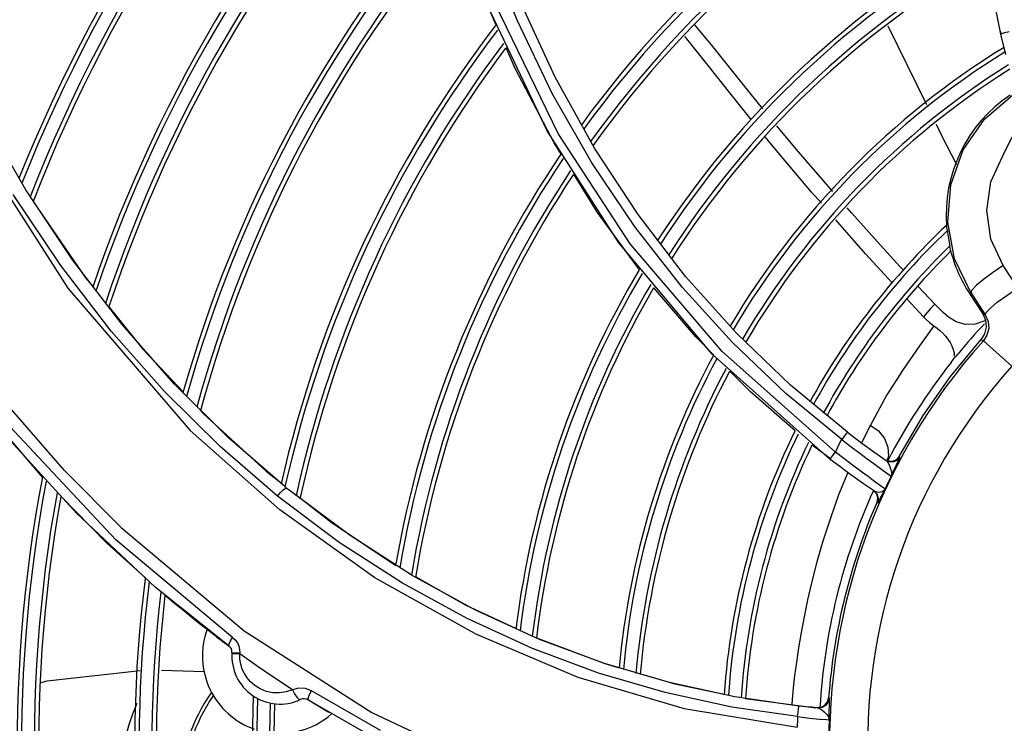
# Model space of a CAD drawing. Extents: x 40.7 to 137.4, y -250.8 to -221.5.
# Tile 160 of 256: x 62.2237 to 62.3362, y -240.0683 to -239.988. Entities that reach past the tile are written whole.
import ezdxf

# ---------------------------------------------------------------- set-up
doc = ezdxf.new("R2010")
doc.units = 0
doc.header["$MEASUREMENT"] = 0
doc.linetypes.add('DASHDOT2', pattern=[0.5, 0.25, -0.125, 0, -0.125])
doc.layers.get('0').update_dxf_attribs({"linetype": 'CONTINUOUS'})
doc.layers.add('AC-FRIGORÍFICA', color=20, linetype='DASHDOT2')

msp = doc.modelspace()

# ---------------------------------------------------------------- linework, layer by layer
at = {"color": 155}
for p, q in [((62.33579355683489, -239.9896172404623), (62.33402593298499, -239.9805783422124)), ((62.28397528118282, -240.0006375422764), (62.27677629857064, -239.9855110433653)), ((62.28486641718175, -239.9945164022), (62.28087865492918, -239.9858689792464)), ((62.32289831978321, -239.9886649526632), (62.32728267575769, -239.9976334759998)), ((62.33570630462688, -239.9892443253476), (62.33578518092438, -239.9895744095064)), ((62.33636548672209, -239.9919415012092), (62.33579337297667, -239.989617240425)), ((62.28936783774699, -240.0026327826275), (62.28486641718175, -239.9945164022)), ((62.22441359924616, -240.007405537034), (62.21946511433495, -239.9988257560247)), ((62.29216664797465, -240.0134581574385), (62.28397528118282, -240.0006375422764)), ((62.22974328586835, -240.0153861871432), (62.22441359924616, -240.007405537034)), ((62.3028133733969, -240.0261675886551), (62.29216664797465, -240.0134581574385)), ((62.2354078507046, -240.0227631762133), (62.22974328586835, -240.0153861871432)), ((62.33605725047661, -240.0160394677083), (62.33484537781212, -240.0168661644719)), ((62.3377217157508, -240.018590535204), (62.33605725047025, -240.0160394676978)), ((62.30559829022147, -240.0237796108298), (62.29977829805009, -240.0172808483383)), ((62.33381187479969, -240.0176334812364), (62.33299383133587, -240.0183129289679)), ((62.33484537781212, -240.0168661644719), (62.33381187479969, -240.0176334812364)), ((62.32823555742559, -240.0204431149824), (62.32636810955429, -240.0184218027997)), ((62.32694383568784, -240.0218907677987), (62.32504961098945, -240.0198503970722)), ((62.33235437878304, -240.0191338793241), (62.33220359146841, -240.0192318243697)), ((62.33220359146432, -240.0192318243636), (62.33371965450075, -240.0215658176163)), ((62.33235437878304, -240.0191338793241), (62.33400557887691, -240.0216646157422)), ((62.23393903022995, -240.0207925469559), (62.23778435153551, -240.025575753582)), ((62.33400557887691, -240.0216646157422), (62.33371965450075, -240.0215658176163)), ((62.31177023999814, -240.0297143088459), (62.30559829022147, -240.0237796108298)), ((62.23778435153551, -240.025575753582), (62.24242006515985, -240.0305255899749)), ((62.33379650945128, -240.0246281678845), (62.33349515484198, -240.0245199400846)), ((62.3337965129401, -240.0246281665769), (62.33705134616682, -240.0275393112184)), ((62.31628567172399, -240.0381834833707), (62.3028133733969, -240.0261675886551)), ((62.31826829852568, -240.0350892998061), (62.31177023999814, -240.0297143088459)), ((62.24436855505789, -240.0326061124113), (62.24468246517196, -240.0329412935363)), ((62.24468246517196, -240.0329412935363), (62.25187264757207, -240.0395365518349)), ((62.32088677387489, -240.0342778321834), (62.31986024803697, -240.036284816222)), ((62.25398260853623, -240.0412889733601), (62.24756745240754, -240.0357091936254)), ((62.23019807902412, -240.04434659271), (62.22262197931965, -240.0360233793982)), ((62.31633065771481, -240.0381232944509), (62.31422503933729, -240.0365495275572)), ((62.32294137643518, -240.0378138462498), (62.32279763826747, -240.0382935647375)), ((62.32387514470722, -240.0381958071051), (62.32417307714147, -240.0378449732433)), ((62.32417307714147, -240.0378449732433), (62.3242682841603, -240.0379105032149)), ((62.32257954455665, -240.0382282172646), (62.32300487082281, -240.0384051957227)), ((62.25187264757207, -240.0395365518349), (62.25362157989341, -240.0409109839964)), ((62.2540129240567, -240.0413257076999), (62.25422698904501, -240.0414908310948)), ((62.32178018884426, -240.0410111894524), (62.32122544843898, -240.0406038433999)), ((62.32205623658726, -240.0412127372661), (62.32178018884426, -240.0410111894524)), ((62.23365293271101, -240.0477576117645), (62.22843398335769, -240.0424360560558)), ((62.25404773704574, -240.0415265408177), (62.25422698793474, -240.0414908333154)), ((62.25422698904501, -240.0414908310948), (62.25441329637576, -240.0416376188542)), ((62.25441329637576, -240.0416376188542), (62.25450633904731, -240.0417119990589)), ((62.26145384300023, -240.0469009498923), (62.25450633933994, -240.0417119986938)), ((62.32134658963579, -240.0418230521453), (62.32077774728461, -240.0414345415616)), ((62.32124019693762, -240.041750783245), (62.32158028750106, -240.0421210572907)), ((62.32134640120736, -240.0418233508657), (62.32181686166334, -240.0419360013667)), ((62.32158028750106, -240.0421210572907), (62.32171988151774, -240.0426020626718)), ((62.32163090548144, -240.0430964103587), (62.32173768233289, -240.0431686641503)), ((62.32171988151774, -240.0426020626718), (62.32163090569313, -240.0430964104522)), ((62.23918757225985, -240.0527831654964), (62.23019807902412, -240.04434659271)), ((62.23530873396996, -240.0459615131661), (62.2493659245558, -240.057774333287)), ((62.26855708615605, -240.0514596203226), (62.26145384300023, -240.0469009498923)), ((62.23809730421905, -240.0517384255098), (62.23365293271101, -240.0477576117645)), ((62.24802439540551, -240.0585203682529), (62.23469093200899, -240.0473820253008)), ((62.24763858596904, -240.0595315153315), (62.23918757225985, -240.0527831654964)), ((62.24069402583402, -240.0540643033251), (62.24030741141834, -240.0537180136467)), ((62.24513183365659, -240.0576379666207), (62.24460378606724, -240.0572281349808)), ((62.24857321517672, -240.0591276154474), (62.24874246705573, -240.0594990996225)), ((62.24806283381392, -240.0604035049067), (62.24794807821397, -240.0604142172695)), ((62.24795900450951, -240.0602302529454), (62.24884292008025, -240.0602975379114)), ((62.23992209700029, -240.0622701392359), (62.24478616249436, -240.0624292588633)), ((62.30538907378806, -240.0653073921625), (62.29793476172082, -240.0636857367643)), ((62.26490997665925, -240.069149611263), (62.25704269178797, -240.0646293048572)), ((62.31272492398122, -240.0663636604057), (62.30538907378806, -240.0653073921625)), ((62.30658115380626, -240.0655152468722), (62.31465551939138, -240.0665527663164)), ((62.31196109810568, -240.0656109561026), (62.31191343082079, -240.0662004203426)), ((62.31598468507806, -240.0659035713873), (62.31611474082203, -240.0654403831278)), ((62.31611474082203, -240.0654403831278), (62.31620737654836, -240.0654484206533)), ((62.25901543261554, -240.0670911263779), (62.25857037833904, -240.0668252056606)), ((62.31479052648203, -240.0665646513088), (62.31526906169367, -240.0665112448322))]:
    msp.add_line(p, q, dxfattribs=at)
for points in [[(62.28051923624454, -239.9879965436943), (62.27700814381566, -239.9790946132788), (62.27406031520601, -239.9696904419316), (62.27172638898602, -239.9598097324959), (62.27005462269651, -239.9494912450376), (62.26908760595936, -239.9387592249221), (62.268869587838, -239.9276157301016), (62.26945335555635, -239.9160695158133)], [(62.31688903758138, -240.0373452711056), (62.30394316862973, -240.0258785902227), (62.29343318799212, -240.0135415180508), (62.28523749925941, -240.0009569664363), (62.27797115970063, -239.9860623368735), (62.27233448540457, -239.9694115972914), (62.26913115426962, -239.9543136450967), (62.26740444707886, -239.9369456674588)], [(62.27814835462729, -239.9885825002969), (62.2763793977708, -239.9845098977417), (62.27364122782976, -239.9766684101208)], [(62.23530873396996, -240.0459615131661), (62.22883754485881, -240.0394535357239), (62.22254112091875, -240.0322029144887), (62.21647797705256, -240.0241954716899), (62.21070766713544, -240.0154296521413), (62.20529232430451, -240.0059219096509), (62.20031619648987, -239.9957260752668), (62.19586224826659, -239.9849208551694)], [(62.31761264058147, -240.0359004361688), (62.31123093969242, -240.030642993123), (62.30515171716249, -240.0248486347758), (62.29940632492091, -240.0185194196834), (62.29403261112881, -240.0116619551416), (62.2890710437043, -240.0042879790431), (62.28455403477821, -239.9963977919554), (62.28051923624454, -239.9879965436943)], [(62.30859605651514, -239.9981367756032), (62.3071604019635, -239.9963615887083), (62.30501074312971, -239.9936691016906), (62.30287599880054, -239.9910228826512), (62.30082094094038, -239.9885465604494)], [(62.33579337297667, -239.989617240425), (62.33590780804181, -239.9895397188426), (62.33626042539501, -239.9894176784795), (62.33674879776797, -239.9892875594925)], [(62.30728429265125, -239.9993658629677), (62.30484170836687, -239.9962907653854), (62.30237176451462, -239.9931765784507), (62.29991727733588, -239.9901543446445), (62.2996934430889, -239.9898859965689)], [(62.2855599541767, -240.0033080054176), (62.28476222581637, -240.0020296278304), (62.28030139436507, -239.9935393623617), (62.27927154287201, -239.9911683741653)], [(62.33391064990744, -239.9993121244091), (62.3371489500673, -239.9965528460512), (62.34099090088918, -239.9947254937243), (62.34516796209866, -239.9939548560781), (62.34940386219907, -239.994289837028), (62.35341854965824, -239.9957128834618), (62.35693522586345, -239.9981343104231)], [(62.33235437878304, -240.0191338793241), (62.3305095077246, -240.0152748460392), (62.3297323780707, -240.0110765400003), (62.33006975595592, -240.0068311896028), (62.33149381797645, -240.0028208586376), (62.33391064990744, -239.9993121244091)], [(62.33602754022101, -240.003505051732), (62.33706142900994, -240.0013989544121), (62.3387002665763, -239.9997314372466)], [(62.21737798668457, -240.0001520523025), (62.22918580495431, -240.0186163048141), (62.24318119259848, -240.0348900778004)], [(62.31660318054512, -240.0075895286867), (62.31560423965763, -240.006453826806), (62.31244102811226, -240.002778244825), (62.31018949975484, -240.0000832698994)], [(62.32839228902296, -239.999903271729), (62.32900939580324, -240.0011656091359), (62.33072715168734, -240.0044781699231)], [(62.31529167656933, -240.0089248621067), (62.31418089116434, -240.0076438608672), (62.31074887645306, -240.0035989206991), (62.30888482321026, -240.0013272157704)], [(62.29977829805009, -240.0172808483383), (62.29434940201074, -240.0102217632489), (62.28936783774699, -240.0026327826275)], [(62.33605725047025, -240.0160394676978), (62.33466752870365, -240.0130397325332), (62.33418616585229, -240.0097567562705), (62.33465969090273, -240.0064846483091), (62.33602754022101, -240.003505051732)], [(62.29451097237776, -240.0165166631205), (62.28971926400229, -240.0099733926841), (62.28700168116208, -240.0056184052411)], [(62.25315714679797, -240.0423815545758), (62.24660059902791, -240.0367182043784), (62.24025921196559, -240.0304445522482), (62.23417322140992, -240.0235547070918), (62.22838722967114, -240.0160496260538), (62.22294342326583, -240.0079276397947)], [(62.22524972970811, -240.0087182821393), (62.23123813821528, -240.0174328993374), (62.23208229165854, -240.0184829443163)], [(62.32467457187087, -240.016582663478), (62.32426848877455, -240.0161416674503), (62.32170500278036, -240.0133277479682), (62.3187759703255, -240.0100597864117), (62.31824551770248, -240.0094567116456)], [(62.32337071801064, -240.0180256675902), (62.32292073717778, -240.0175365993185), (62.32034683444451, -240.0146884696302), (62.31744015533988, -240.0114025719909), (62.31693143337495, -240.0108158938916)], [(62.32968575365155, -240.0120476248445), (62.32964895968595, -240.0118370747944), (62.3296195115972, -240.0116760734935), (62.32959589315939, -240.0115638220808)], [(62.33004952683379, -240.0143056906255), (62.33003360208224, -240.0141824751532), (62.33000836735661, -240.0140148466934), (62.32997484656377, -240.0138009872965)], [(62.30301549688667, -240.0262732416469), (62.30096465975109, -240.0242019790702), (62.29616307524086, -240.0185734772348)], [(62.33299383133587, -240.0183129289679), (62.33248278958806, -240.0188351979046), (62.33235437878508, -240.0191338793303)], [(62.33539248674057, -240.0202437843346), (62.33646595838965, -240.0194466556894), (62.33772171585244, -240.0185905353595)], [(62.23469093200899, -240.0473820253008), (62.22200187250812, -240.0338367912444), (62.21142729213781, -240.0195035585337)], [(62.32823545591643, -240.020443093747), (62.32780411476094, -240.0209185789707), (62.32737355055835, -240.0214011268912), (62.32694383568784, -240.0218907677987)], [(62.32982373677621, -240.0219334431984), (62.32921038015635, -240.0213951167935), (62.32865971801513, -240.0208791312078), (62.32823555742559, -240.0204431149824)], [(62.33400559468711, -240.0216646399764), (62.33412629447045, -240.0213871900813), (62.3345960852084, -240.0209065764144), (62.33539248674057, -240.0202437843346)], [(62.32694394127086, -240.0218907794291), (62.32726092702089, -240.0222080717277), (62.32765990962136, -240.0225555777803), (62.32814812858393, -240.0229228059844)], [(62.33286277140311, -240.0227285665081), (62.33173515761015, -240.0227657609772), (62.33069452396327, -240.0224829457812), (62.32982395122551, -240.0219331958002)], [(62.33371966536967, -240.0215658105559), (62.33403821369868, -240.0222932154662), (62.33410678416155, -240.0230812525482), (62.33391982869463, -240.0238496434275), (62.33349518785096, -240.0245198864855)], [(62.33400558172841, -240.0216646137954), (62.33433741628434, -240.0224162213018), (62.334403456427, -240.0232220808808), (62.33420843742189, -240.0239883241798), (62.33379650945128, -240.0246281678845)], [(62.24756745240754, -240.0357091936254), (62.24136308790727, -240.0295362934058), (62.2354078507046, -240.0227631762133)], [(62.32814812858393, -240.0229228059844), (62.32649391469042, -240.0252052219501), (62.32463419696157, -240.0279022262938), (62.3227695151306, -240.0308297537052), (62.32088677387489, -240.0342778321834)], [(62.32814942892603, -240.0229205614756), (62.32850496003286, -240.0231848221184), (62.32884023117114, -240.0234680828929), (62.32915945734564, -240.0237740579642), (62.32946307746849, -240.0241062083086), (62.3297457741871, -240.0244643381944), (62.32999681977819, -240.0248420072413), (62.33020575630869, -240.0252317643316), (62.3303620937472, -240.0256248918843), (62.33045532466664, -240.0260137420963), (62.33047139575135, -240.026388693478)], [(62.33403850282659, -240.0222965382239), (62.3339737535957, -240.0223447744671), (62.33286277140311, -240.0227285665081)], [(62.32417007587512, -240.0378505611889), (62.32692890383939, -240.0331640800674), (62.33004266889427, -240.0287132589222), (62.33349519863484, -240.0245198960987)], [(62.33011846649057, -240.0271200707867), (62.33021309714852, -240.0269953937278), (62.33030356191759, -240.0268664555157), (62.33038915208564, -240.0267342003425)], [(62.33038915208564, -240.0267342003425), (62.33055664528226, -240.0265508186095), (62.3307201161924, -240.0263638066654), (62.33087987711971, -240.0261727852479)], [(62.31228475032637, -240.0349221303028), (62.30717770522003, -240.0304769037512), (62.30483294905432, -240.0281087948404)], [(62.22632285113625, -240.0402067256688), (62.22037559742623, -240.0333041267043), (62.21843111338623, -240.0307302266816)], [(62.32088389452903, -240.0342832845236), (62.32180695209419, -240.034941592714), (62.3224957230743, -240.0358068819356), (62.32288569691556, -240.0367948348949), (62.32294137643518, -240.0378138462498)], [(62.27568272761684, -240.0580753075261), (62.26429296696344, -240.0517041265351), (62.25340579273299, -240.0439501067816), (62.24318119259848, -240.0348900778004)], [(62.31826833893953, -240.035089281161), (62.31816834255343, -240.0351964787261), (62.3179204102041, -240.0355034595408), (62.3176126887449, -240.0358997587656)], [(62.31826836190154, -240.0350892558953), (62.31992936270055, -240.0363367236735), (62.32141715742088, -240.0374130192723), (62.322676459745, -240.0382951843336)], [(62.31688903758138, -240.0373452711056), (62.31712654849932, -240.0368619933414), (62.31736755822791, -240.0363803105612), (62.31761264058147, -240.0359004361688)], [(62.31761274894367, -240.0359006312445), (62.31870290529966, -240.0367417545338), (62.319679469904, -240.0374808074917), (62.32053961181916, -240.0381221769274), (62.32127271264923, -240.0386635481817)], [(62.31628560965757, -240.0381835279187), (62.31636101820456, -240.0380613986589), (62.31658348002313, -240.0377527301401), (62.31688897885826, -240.0373455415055)], [(62.32122544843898, -240.0406038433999), (62.32061935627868, -240.0401569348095), (62.31987435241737, -240.0396060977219), (62.31899963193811, -240.0389544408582), (62.31800393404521, -240.0382028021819), (62.31688948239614, -240.037345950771)], [(62.3242682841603, -240.0379105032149), (62.32397061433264, -240.0382612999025), (62.32355834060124, -240.0384588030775), (62.32310143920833, -240.0384714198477), (62.32267658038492, -240.0382952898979)], [(62.32367735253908, -240.0392176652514), (62.32402633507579, -240.0384780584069), (62.32414628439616, -240.0382201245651), (62.32422429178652, -240.0380444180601), (62.3242631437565, -240.0379447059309), (62.32426978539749, -240.0379077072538)], [(62.32078862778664, -240.0414419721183), (62.3200971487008, -240.0409631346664), (62.31930428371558, -240.0404047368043), (62.31840070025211, -240.0397558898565), (62.31739068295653, -240.0390145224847), (62.31628560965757, -240.0381835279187)], [(62.32127271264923, -240.0386635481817), (62.32187542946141, -240.039106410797), (62.32235768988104, -240.0394590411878), (62.3227327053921, -240.039731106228), (62.323010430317, -240.0399300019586), (62.32319190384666, -240.0400578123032), (62.32326832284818, -240.0401107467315)], [(62.322676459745, -240.0382951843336), (62.32282203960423, -240.0384437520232), (62.32295713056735, -240.0386650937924), (62.32308736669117, -240.038939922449)], [(62.32300487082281, -240.0384051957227), (62.3234623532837, -240.0383931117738), (62.32387514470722, -240.0381958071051)], [(62.32308736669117, -240.038939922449), (62.32320548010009, -240.0392468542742), (62.32329284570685, -240.0395572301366), (62.32331944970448, -240.039848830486), (62.32326822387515, -240.0401107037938)], [(62.31832693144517, -240.0397017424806), (62.31724968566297, -240.0422433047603), (62.31628907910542, -240.0450228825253), (62.31546273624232, -240.0475306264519), (62.31476924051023, -240.0499004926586), (62.31418594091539, -240.0521345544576), (62.31371172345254, -240.0542382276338), (62.31333621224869, -240.056173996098), (62.31299589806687, -240.057973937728), (62.3126828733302, -240.0597023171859), (62.31243220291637, -240.0613436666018), (62.31223615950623, -240.062878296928), (62.31208370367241, -240.0642995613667), (62.31196109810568, -240.0656109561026)], [(62.3232681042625, -240.0401109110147), (62.32347187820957, -240.0396602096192), (62.32367735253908, -240.0392176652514)], [(62.25398253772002, -240.0412889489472), (62.25399303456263, -240.0412987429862), (62.2540031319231, -240.0413109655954), (62.25401289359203, -240.0413257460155)], [(62.3225669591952, -240.0415771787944), (62.32249297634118, -240.0415254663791), (62.32231991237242, -240.0414027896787), (62.32205623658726, -240.0412127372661)], [(62.31257742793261, -240.0675766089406), (62.30505516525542, -240.0664943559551), (62.29744105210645, -240.0648366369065), (62.28983972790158, -240.0626012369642), (62.2822905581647, -240.059780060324), (62.27481859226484, -240.0563605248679), (62.2674503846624, -240.052328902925), (62.26022000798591, -240.0476742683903), (62.25315714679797, -240.0423815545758)], [(62.25315951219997, -240.0423829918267), (62.25346813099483, -240.0420151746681), (62.25377680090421, -240.0417164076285), (62.25404773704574, -240.0415265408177)], [(62.32173768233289, -240.0431686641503), (62.32182666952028, -240.0426739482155), (62.32168687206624, -240.0421929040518), (62.32134658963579, -240.0418230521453)], [(62.32173768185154, -240.0431686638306), (62.32177892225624, -240.0431192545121), (62.32188241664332, -240.0429319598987), (62.32205632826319, -240.0425906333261), (62.32229435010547, -240.0421150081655), (62.32256705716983, -240.0415768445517)], [(62.32181686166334, -240.0419360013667), (62.32226114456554, -240.0418449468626), (62.32256690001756, -240.0415771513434)], [(62.25578320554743, -240.0426097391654), (62.25930224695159, -240.0453752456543), (62.26666369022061, -240.0502999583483)], [(62.2831046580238, -240.0587446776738), (62.27578303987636, -240.0554022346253), (62.26855708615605, -240.0514596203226)], [(62.2689608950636, -240.0516211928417), (62.27469225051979, -240.0548493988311), (62.28041492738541, -240.0575168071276)], [(62.24171582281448, -240.054913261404), (62.241429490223, -240.0546769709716), (62.24108637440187, -240.0543921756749), (62.24069402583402, -240.0540643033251)], [(62.24460378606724, -240.0572281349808), (62.24363556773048, -240.0564657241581), (62.24267288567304, -240.0556940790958), (62.24171582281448, -240.054913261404)], [(62.24620510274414, -240.0584595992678), (62.24555306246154, -240.0579625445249), (62.24513183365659, -240.0576379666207)], [(62.2493659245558, -240.057774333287), (62.26393335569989, -240.0671004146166), (62.27885450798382, -240.0741485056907)], [(62.27568272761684, -240.0580753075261), (62.28746781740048, -240.0630593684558), (62.29960251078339, -240.0666633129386), (62.3125362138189, -240.0687899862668)], [(62.24763858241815, -240.0595315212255), (62.24760850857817, -240.0593578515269), (62.24774210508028, -240.0589962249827), (62.24802600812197, -240.0585193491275)], [(62.24802439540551, -240.0585203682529), (62.24833162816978, -240.0587965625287), (62.24857321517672, -240.0591276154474)], [(62.28274980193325, -240.0585896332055), (62.29054463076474, -240.061517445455), (62.29219437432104, -240.061996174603)], [(62.29793476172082, -240.0636857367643), (62.29049676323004, -240.0615015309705), (62.2831046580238, -240.0587446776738)], [(62.24884346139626, -240.0604166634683), (62.24838310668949, -240.0604044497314), (62.24806283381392, -240.0604035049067)], [(62.24874246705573, -240.0594990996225), (62.24883323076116, -240.0598954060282), (62.24884102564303, -240.0602986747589)], [(62.24884139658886, -240.0604153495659), (62.2488390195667, -240.0603755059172), (62.24883774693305, -240.06033551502), (62.24884102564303, -240.0602986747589)], [(62.25487277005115, -240.0645274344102), (62.25283966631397, -240.0631928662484), (62.25082894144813, -240.0618220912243), (62.24884139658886, -240.0604153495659)], [(62.25008317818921, -240.0635974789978), (62.24968638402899, -240.063133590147), (62.24937442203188, -240.0626458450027), (62.24913647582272, -240.0621347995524), (62.24896768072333, -240.0615966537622), (62.24886954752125, -240.0610252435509), (62.24884329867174, -240.0604142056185)], [(62.22616853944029, -240.0636755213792), (62.22685235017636, -240.0634793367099), (62.23747234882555, -240.0622956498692)], [(62.29461273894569, -240.0626979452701), (62.29855787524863, -240.0638427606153), (62.30419536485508, -240.0650179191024)], [(62.25118168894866, -240.0644039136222), (62.25057980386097, -240.0640292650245), (62.25008317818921, -240.0635974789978)], [(62.25487699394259, -240.0645263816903), (62.25415601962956, -240.0647603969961), (62.25339257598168, -240.064872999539), (62.25261873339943, -240.0648469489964), (62.25187079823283, -240.0646855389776), (62.25118168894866, -240.0644039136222)], [(62.25704269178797, -240.0646293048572), (62.25633858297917, -240.0643455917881), (62.25554055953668, -240.0643221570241), (62.25487277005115, -240.0645274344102)], [(62.25487699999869, -240.064526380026), (62.25511121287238, -240.0649785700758), (62.25536584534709, -240.0653508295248), (62.25559620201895, -240.0655801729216), (62.2557641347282, -240.0656228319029)], [(62.25669408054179, -240.0656785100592), (62.25666617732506, -240.0654994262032), (62.25679031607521, -240.0651259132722), (62.25704726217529, -240.0646282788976)], [(62.2585703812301, -240.0668252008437), (62.25794363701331, -240.0664467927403), (62.2573181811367, -240.0660645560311), (62.25669406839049, -240.0656785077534)], [(62.27261365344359, -240.0741611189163), (62.26458985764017, -240.0702309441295), (62.25669408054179, -240.0656785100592)], [(62.31620737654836, -240.0654484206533), (62.31607747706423, -240.065911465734), (62.31578092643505, -240.0662866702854), (62.31536303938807, -240.0665191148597), (62.31488530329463, -240.0665728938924)], [(62.31526906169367, -240.0665112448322), (62.31568765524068, -240.066278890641), (62.31598468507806, -240.0659035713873)], [(62.31617654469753, -240.0679331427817), (62.31619050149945, -240.0671691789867), (62.31621841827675, -240.0660348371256)], [(62.31621841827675, -240.0660348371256), (62.3162231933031, -240.065697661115), (62.31621936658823, -240.0655081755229), (62.31620739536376, -240.0654481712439)], [(62.3125775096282, -240.0675767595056), (62.31262891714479, -240.0671108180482), (62.3126748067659, -240.0667182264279), (62.31270850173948, -240.0664558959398), (62.31272493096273, -240.0663635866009)], [(62.31488530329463, -240.0665728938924), (62.31419730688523, -240.0665111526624), (62.31347118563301, -240.0664411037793), (62.31272492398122, -240.0663636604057)], [(62.31488527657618, -240.0665728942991), (62.3151000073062, -240.0666433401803), (62.31534977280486, -240.066804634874)], [(62.31534977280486, -240.066804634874), (62.31562170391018, -240.0670331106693), (62.31588568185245, -240.0673091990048), (62.31608968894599, -240.0676135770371), (62.31617642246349, -240.0679333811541)], [(62.31257750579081, -240.067576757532), (62.31393639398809, -240.0677369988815), (62.31509605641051, -240.0678499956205), (62.31587697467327, -240.067912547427), (62.31617653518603, -240.0679333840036)]]:
    msp.add_lwpolyline(points, dxfattribs=at)
for centre, radius, start, end in [((62.38526041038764, -240.0706578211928), 0.1862599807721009, 129.5896382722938, 154.4101708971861), ((62.38526041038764, -240.0706578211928), 0.1857594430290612, 129.722519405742, 154.4194120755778), ((62.38526041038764, -240.0706578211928), 0.1842944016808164, 130.1108522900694, 154.5325657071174), ((62.38526041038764, -240.0706578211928), 0.1837939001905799, 130.2433301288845, 154.6048140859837), ((62.38526041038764, -240.0706578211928), 0.1740518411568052, 132.8005442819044, 158.2325720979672), ((62.38526041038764, -240.0706578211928), 0.1735513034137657, 132.9307999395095, 158.3564492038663), ((62.38526041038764, -240.0706578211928), 0.1720862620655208, 133.311378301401, 158.7180455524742), ((62.38526041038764, -240.0706578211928), 0.1715857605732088, 133.4411825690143, 158.84125532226), ((62.38526041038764, -240.0706578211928), 0.1618437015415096, 135.9436763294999, 161.203500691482), ((62.38526041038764, -240.0706578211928), 0.16134316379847, 136.0709753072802, 161.3229363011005), ((62.38526041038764, -240.0706578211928), 0.1598781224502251, 136.4428113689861, 161.6713573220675), ((62.38526041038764, -240.0706578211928), 0.1593776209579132, 136.5695976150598, 161.790004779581), ((62.38526041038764, -240.0706578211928), 0.1203360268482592, 115.9804743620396, 144.0582138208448), ((62.38526041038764, -240.0706578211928), 0.1198354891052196, 116.0938046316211, 144.1657089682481), ((62.38526041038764, -240.0706578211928), 0.1183704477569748, 116.4242085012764, 144.4786858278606), ((62.38526041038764, -240.0706578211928), 0.1178699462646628, 116.5366480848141, 144.5850491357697), ((62.38526041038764, -240.0706578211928), 0.148414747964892, 139.3120170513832, 164.3347120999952), ((62.38526041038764, -240.0706578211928), 0.147914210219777, 139.4355797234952, 164.448278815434), ((62.38526041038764, -240.0706578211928), 0.1464491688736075, 139.7963564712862, 164.7792643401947), ((62.38526041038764, -240.0706578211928), 0.1459486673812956, 139.9193214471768, 164.891864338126), ((62.38526041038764, -240.0706578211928), 0.1056862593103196, 119.1969833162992, 147.0756487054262), ((62.38526041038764, -240.0706578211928), 0.1051857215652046, 119.3028592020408, 147.1735397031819), ((62.38526041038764, -240.0706578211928), 0.1037206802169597, 119.6110419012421, 147.4578284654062), ((62.38526041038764, -240.0706578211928), 0.1032201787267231, 119.7157475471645, 147.5541871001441), ((62.38526041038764, -240.0706578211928), 0.1349857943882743, 142.5720335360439, 167.2913790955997), ((62.38526041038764, -240.0706578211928), 0.1344852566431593, 142.6912000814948, 167.4021518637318), ((62.38526041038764, -240.0706578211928), 0.1330202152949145, 143.0389436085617, 167.7070137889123), ((62.38526041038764, -240.0706578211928), 0.1325197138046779, 143.1573980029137, 167.81209408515), ((62.38526041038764, -240.0706578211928), 0.09347811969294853, 121.6882949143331, 149.3433435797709), ((62.38526041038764, -240.0706578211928), 0.09297758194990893, 121.7859855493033, 149.4304097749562), ((62.38526041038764, -240.0706578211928), 0.09151254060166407, 122.0696504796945, 149.682215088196), ((62.38526041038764, -240.0706578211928), 0.09101203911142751, 122.1657805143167, 149.767191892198), ((62.34602476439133, -240.0102541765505), 0.0164809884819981, 123.8283741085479, 184.5576674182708), ((62.38526041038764, -240.0706578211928), 0.1203360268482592, 145.9804743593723, 170.2647837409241), ((62.38526041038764, -240.0706578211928), 0.1198354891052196, 146.0938046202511, 170.3608381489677), ((62.38526041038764, -240.0706578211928), 0.1183704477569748, 146.4242085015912, 170.6396276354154), ((62.38526041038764, -240.0706578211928), 0.1178699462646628, 146.5366480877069, 170.734066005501), ((62.38526041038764, -240.0706578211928), 0.0812699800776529, 133.2106621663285, 151.3002438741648), ((62.38526041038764, -240.0706578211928), 0.08076944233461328, 133.4771828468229, 151.3720393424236), ((62.34602476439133, -240.0102541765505), 0.01643714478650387, 186.2639834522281, 192.4613052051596), ((62.38526041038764, -240.0706578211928), 0.07930440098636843, 134.197259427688, 151.5777094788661), ((62.38526041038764, -240.0706578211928), 0.07880389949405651, 134.4247480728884, 151.6464065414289), ((62.34602476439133, -240.0102541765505), 0.0164809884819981, 194.2306496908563, 213.0060445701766), ((62.38526041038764, -240.0706578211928), 0.1056862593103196, 149.1969833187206, 172.8903905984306), ((62.38526041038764, -240.0706578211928), 0.1051857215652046, 149.3028591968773, 172.9725011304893), ((62.38526041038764, -240.0706578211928), 0.1037206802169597, 149.6110418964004, 173.2095399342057), ((62.38526041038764, -240.0706578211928), 0.1032201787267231, 149.7157475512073, 173.2893822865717), ((62.38526041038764, -240.0706578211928), 0.07025784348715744, 136.9449854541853, 140.7157230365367), ((62.38526041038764, -240.0706578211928), 0.06904536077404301, 138.1903401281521, 227.8217517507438), ((62.38526041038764, -240.0706578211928), 0.09347811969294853, 151.6882949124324, 174.7143224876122), ((62.38526041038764, -240.0706578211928), 0.09297758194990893, 151.7859855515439, 174.7802134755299), ((62.38526041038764, -240.0706578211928), 0.09151254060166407, 152.0696504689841, 174.9684687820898), ((62.38526041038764, -240.0706578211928), 0.0646785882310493, 138.1906173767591, 227.8217517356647), ((62.38526041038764, -240.0706578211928), 0.07025784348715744, 141.7068688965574, 152.6209728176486), ((62.38526041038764, -240.0706578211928), 0.09101203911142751, 152.1657805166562, 175.0311797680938), ((62.38526041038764, -240.0706578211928), 0.0812699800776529, 153.9470229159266, 176.0663110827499), ((62.38526041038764, -240.0706578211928), 0.08076944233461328, 154.0333838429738, 176.1087344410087), ((62.38526041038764, -240.0706578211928), 0.07930440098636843, 154.282853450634, 176.2259765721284), ((62.38526041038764, -240.0706578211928), 0.07880389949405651, 154.3669290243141, 176.2635952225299), ((62.38526041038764, -240.0706578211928), 0.1618437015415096, 169.1608980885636, 194.3526378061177), ((62.38528545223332, -240.0706734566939), 0.0691390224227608, 153.7656272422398, 155.1122501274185), ((62.38526041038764, -240.0706578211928), 0.16134316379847, 169.2937733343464, 194.4772513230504), ((62.38526041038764, -240.0706578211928), 0.1598781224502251, 169.682206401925, 194.841093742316), ((62.38526041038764, -240.0706578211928), 0.1593776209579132, 169.8147598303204, 194.965102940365), ((62.38526041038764, -240.0706578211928), 0.07025784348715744, 155.7668692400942, 176.6692482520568), ((62.38526041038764, -240.0706578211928), 0.06934223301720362, 156.5799309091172, 175.6853204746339), ((62.38526041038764, -240.0706578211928), 0.148414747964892, 172.6969069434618, 197.6401345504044), ((62.38526041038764, -240.0706578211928), 0.147914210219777, 172.8275134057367, 197.7602932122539), ((62.38526041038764, -240.0706578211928), 0.1464491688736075, 173.2092720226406, 198.110929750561), ((62.38526041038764, -240.0706578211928), 0.1459486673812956, 173.339533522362, 198.2303683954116), ((62.25343650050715, -240.0606469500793), 0.008850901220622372, 160.0844580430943, 250.5048245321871), ((62.33125640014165, -239.9462142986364), 0.1408287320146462, 232.8478073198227, 233.5760297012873), ((62.24716742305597, -240.0601700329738), 0.0007935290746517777, 355.6475586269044, 53.57629471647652), ((62.25343650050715, -240.0606469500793), 0.005493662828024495, 175.6499293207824, 295.0694060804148), ((62.26334632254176, -240.0770470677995), 0.02155557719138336, 145.5683487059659, 205.2414609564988), ((62.26334621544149, -240.0770470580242), 0.02846135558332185, 157.3066204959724, 199.1686349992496), ((62.26334626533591, -240.0770470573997), 0.02117251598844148, 146.062036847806, 205.7187126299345), ((62.38526041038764, -240.0706578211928), 0.1349857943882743, 177.6890389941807, 200.7970522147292), ((62.38526041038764, -240.0706578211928), 0.1344852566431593, 177.8047234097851, 200.9117501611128), ((62.38526041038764, -240.0706578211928), 0.1330202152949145, 178.0045902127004, 201.2465731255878), ((62.38526041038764, -240.0706578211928), 0.1325197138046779, 178.031510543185, 201.3604927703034), ((62.25617807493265, -240.0665077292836), 0.0009766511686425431, 58.10680702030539, 115.0694073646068), ((62.25343650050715, -240.0606469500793), 0.008850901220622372, 266.7305489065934, 311.5561490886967), ((62.38526041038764, -240.0706578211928), 0.07274816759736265, 177.5725429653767, 178.5287491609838), ((62.38526041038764, -240.0706578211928), 0.06913753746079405, 177.7414161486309, 191.2714607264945)]:
    msp.add_arc(centre, radius, start, end, dxfattribs=at)
at = {"layer": 'AC-FRIGORÍFICA'}
msp.add_arc((67.3111295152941, -252.3569813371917), 13.38763019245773, 71.7807160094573, 112.9520166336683, dxfattribs=at)

doc.saveas('drawing.dxf')
